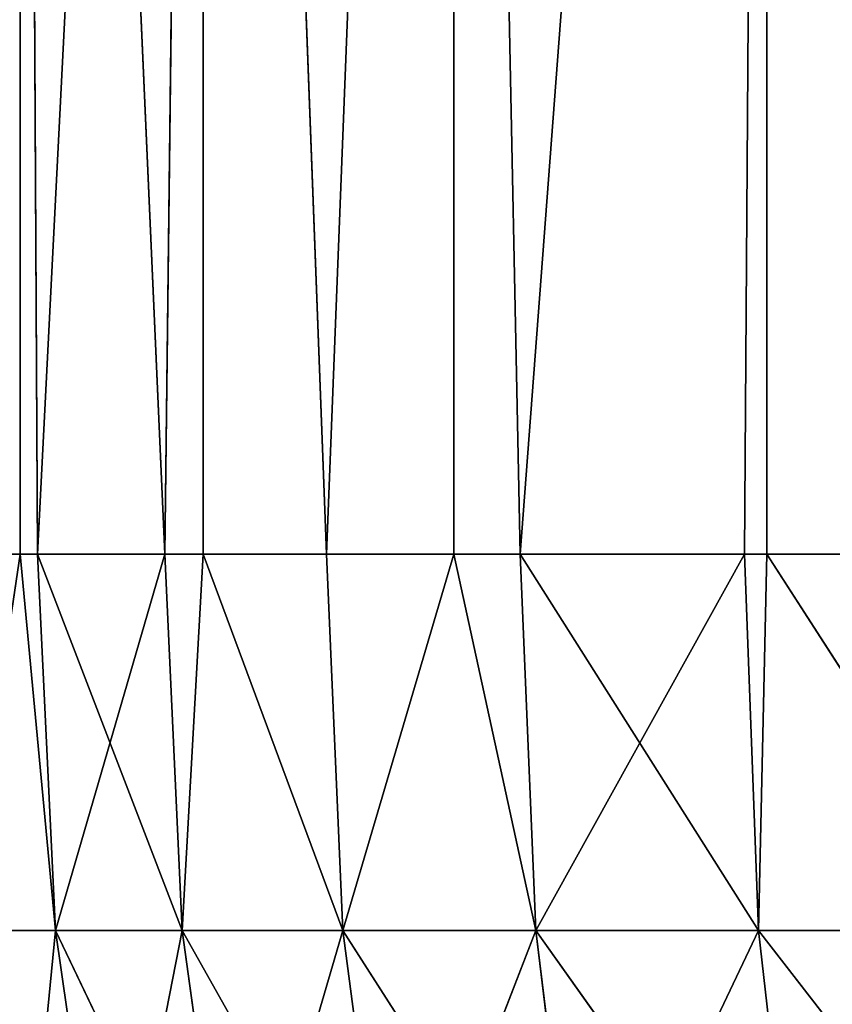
# Model space of a CAD drawing. Extents: x 23.4 to 34.4, y 0.2 to 38.3.
# Tile 52 of 256: x 25.346 to 26.214, y 10.316 to 11.368. Entities that reach past the tile are written whole.
import ezdxf

# ---------------------------------------------------------------- set-up
doc = ezdxf.new("R2010")
doc.units = 0
doc.header["$LTSCALE"] = 2.54
doc.layers.get('0').update_dxf_attribs({"color": 13, "linetype": 'CONTINUOUS'})

# ---------------------------------------------------------------- blocks, each defined once
blk = doc.blocks.new('SZCZOTKA_DO_WC_MOURO_-_WOL')
at = {"color": 0}
for p, q in [((25.3646, 10.7974, 3.4496), (25.346, 14.2835, 3.5096)), ((25.3646, 10.7974, 3.4496), (25.346, 14.2835, 3.5096)), ((25.346, 10.7974, 3.5096), (25.346, 14.2835, 3.5096)), ((25.346, 10.7974, 3.5096), (25.346, 14.2835, 3.5096)), ((25.346, 14.2835, 5.6704), (25.5008, 10.7974, 6.0917)), ((25.346, 14.2835, 5.6704), (25.5008, 10.7974, 6.0917)), ((25.346, 14.2835, 5.6704), (25.3646, 10.7974, 5.7304)), ((25.346, 10.7974, 5.6704), (25.346, 14.2835, 5.6704)), ((25.346, 10.7974, 5.6704), (25.346, 14.2835, 5.6704)), ((25.346, 14.2835, 5.6704), (25.3646, 10.7974, 5.7304)), ((25.3646, 10.7974, 3.4496), (25.5415, 14.2835, 2.9983)), ((25.3646, 10.7974, 3.4496), (25.5415, 14.2835, 2.9983)), ((25.5008, 10.7974, 3.0883), (25.5415, 14.2835, 2.9983)), ((25.5008, 10.7974, 3.0883), (25.5415, 14.2835, 2.9983)), ((25.5415, 14.2835, 6.1817), (25.5008, 10.7974, 6.0917)), ((25.5415, 14.2835, 6.1817), (25.5008, 10.7974, 6.0917)), ((25.5415, 14.2835, 2.9983), (25.5415, 10.7974, 2.9983)), ((25.5415, 14.2835, 2.9983), (25.5415, 10.7974, 2.9983)), ((25.5415, 14.2835, 2.9983), (25.6734, 10.7974, 2.7429)), ((25.5415, 14.2835, 2.9983), (25.6734, 10.7974, 2.7429)), ((25.5415, 14.2835, 6.1817), (25.6734, 10.7974, 6.4371)), ((25.5415, 14.2835, 6.1817), (25.6734, 10.7974, 6.4371)), ((25.5415, 14.2835, 6.1817), (25.5415, 10.7974, 6.1817)), ((25.5415, 14.2835, 6.1817), (25.5415, 10.7974, 6.1817)), ((25.8095, 14.2835, 2.5209), (25.6734, 10.7974, 2.7429)), ((25.8095, 14.2835, 2.5209), (25.6734, 10.7974, 2.7429)), ((25.8095, 14.2835, 6.6591), (25.6734, 10.7974, 6.4371)), ((25.8095, 14.2835, 6.6591), (25.6734, 10.7974, 6.4371)), ((25.8095, 14.2835, 2.5209), (25.8095, 10.7974, 2.5209)), ((25.8095, 14.2835, 2.5209), (25.8095, 10.7974, 2.5209)), ((25.8095, 14.2835, 2.5209), (25.8806, 10.7974, 2.4172)), ((25.8095, 14.2835, 2.5209), (25.8806, 10.7974, 2.4172)), ((25.8095, 14.2835, 6.6591), (25.8806, 10.7974, 6.7628)), ((25.8095, 14.2835, 6.6591), (25.8806, 10.7974, 6.7628)), ((25.8095, 14.2835, 6.6591), (25.8095, 10.7974, 6.6591)), ((25.8095, 14.2835, 6.6591), (25.8095, 10.7974, 6.6591)), ((26.1441, 14.2835, 2.0876), (25.8806, 10.7974, 2.4172)), ((26.1441, 14.2835, 2.0876), (25.8806, 10.7974, 2.4172)), ((26.1441, 14.2835, 7.0924), (25.8806, 10.7974, 6.7628)), ((26.1441, 14.2835, 7.0924), (25.8806, 10.7974, 6.7628)), ((26.1441, 14.2835, 2.0876), (26.1202, 10.7974, 2.1144)), ((26.1441, 14.2835, 2.0876), (26.1202, 10.7974, 2.1144)), ((26.1441, 14.2835, 7.0924), (26.1202, 10.7974, 7.0656)), ((26.1441, 14.2835, 7.0924), (26.1202, 10.7974, 7.0656)), ((26.1441, 10.7974, 2.0876), (26.1441, 14.2835, 2.0876)), ((26.1441, 10.7974, 2.0876), (26.1441, 14.2835, 2.0876)), ((26.1441, 10.7974, 7.0924), (26.1441, 14.2835, 7.0924)), ((26.1441, 10.7974, 7.0924), (26.1441, 14.2835, 7.0924)), ((25.346, 10.7974, 5.6704), (25.2663, 10.7974, 5.3571)), ((25.2663, 10.7974, 3.8229), (25.346, 10.7974, 3.5096)), ((25.2663, 10.7974, 3.8229), (25.346, 10.7974, 3.5096)), ((25.346, 10.7974, 5.6704), (25.2663, 10.7974, 5.3571)), ((25.286, 10.395, 3.8271), (25.346, 10.7974, 3.5096)), ((25.346, 10.7974, 5.6704), (25.286, 10.395, 5.3529)), ((25.346, 10.7974, 5.6704), (25.286, 10.395, 5.3529)), ((25.286, 10.395, 3.8271), (25.346, 10.7974, 3.5096)), ((25.346, 10.7974, 3.5096), (25.3838, 10.395, 3.4557)), ((25.346, 10.7974, 3.5096), (25.3646, 10.7974, 3.4496)), ((25.346, 10.7974, 3.5096), (25.3838, 10.395, 3.4557)), ((25.3646, 10.7974, 5.7304), (25.346, 10.7974, 5.6704)), ((25.346, 10.7974, 5.6704), (25.3838, 10.395, 5.7243)), ((25.346, 10.7974, 5.6704), (25.3838, 10.395, 5.7243)), ((25.346, 10.7974, 3.5096), (25.3646, 10.7974, 3.4496)), ((25.3646, 10.7974, 5.7304), (25.346, 10.7974, 5.6704)), ((25.3646, 10.7974, 3.4496), (25.3838, 10.395, 3.4557)), ((25.3646, 10.7974, 3.4496), (25.3838, 10.395, 3.4557)), ((25.3646, 10.7974, 3.4496), (25.5008, 10.7974, 3.0883)), ((25.5008, 10.7974, 6.0917), (25.3646, 10.7974, 5.7304)), ((25.3646, 10.7974, 5.7304), (25.5193, 10.395, 6.0836)), ((25.3646, 10.7974, 5.7304), (25.5193, 10.395, 6.0836)), ((25.3646, 10.7974, 5.7304), (25.3838, 10.395, 5.7243)), ((25.3646, 10.7974, 5.7304), (25.3838, 10.395, 5.7243)), ((25.3646, 10.7974, 3.4496), (25.5008, 10.7974, 3.0883)), ((25.5008, 10.7974, 6.0917), (25.3646, 10.7974, 5.7304)), ((25.5008, 10.7974, 3.0883), (25.3838, 10.395, 3.4557)), ((25.5008, 10.7974, 3.0883), (25.3838, 10.395, 3.4557)), ((25.5008, 10.7974, 3.0883), (25.5193, 10.395, 3.0964)), ((25.5008, 10.7974, 3.0883), (25.5193, 10.395, 3.0964)), ((25.5008, 10.7974, 3.0883), (25.5415, 10.7974, 2.9983)), ((25.5415, 10.7974, 6.1817), (25.5008, 10.7974, 6.0917)), ((25.5008, 10.7974, 6.0917), (25.5193, 10.395, 6.0836)), ((25.5008, 10.7974, 6.0917), (25.5193, 10.395, 6.0836)), ((25.5008, 10.7974, 3.0883), (25.5415, 10.7974, 2.9983)), ((25.5415, 10.7974, 6.1817), (25.5008, 10.7974, 6.0917)), ((25.5415, 10.7974, 2.9983), (25.5193, 10.395, 3.0964)), ((25.5415, 10.7974, 2.9983), (25.5193, 10.395, 3.0964)), ((25.5415, 10.7974, 6.1817), (25.5193, 10.395, 6.0836)), ((25.5415, 10.7974, 6.1817), (25.5193, 10.395, 6.0836)), ((25.5415, 10.7974, 2.9983), (25.691, 10.395, 2.7529)), ((25.5415, 10.7974, 2.9983), (25.6734, 10.7974, 2.7429)), ((25.5415, 10.7974, 2.9983), (25.691, 10.395, 2.7529)), ((25.6734, 10.7974, 6.4371), (25.5415, 10.7974, 6.1817)), ((25.5415, 10.7974, 6.1817), (25.691, 10.395, 6.4271)), ((25.5415, 10.7974, 6.1817), (25.691, 10.395, 6.4271)), ((25.5415, 10.7974, 2.9983), (25.6734, 10.7974, 2.7429)), ((25.6734, 10.7974, 6.4371), (25.5415, 10.7974, 6.1817)), ((25.6734, 10.7974, 2.7429), (25.691, 10.395, 2.7529)), ((25.6734, 10.7974, 2.7429), (25.691, 10.395, 2.7529)), ((25.6734, 10.7974, 2.7429), (25.8095, 10.7974, 2.5209)), ((25.8095, 10.7974, 6.6591), (25.6734, 10.7974, 6.4371)), ((25.6734, 10.7974, 6.4371), (25.691, 10.395, 6.4271)), ((25.6734, 10.7974, 6.4371), (25.691, 10.395, 6.4271)), ((25.6734, 10.7974, 2.7429), (25.8095, 10.7974, 2.5209)), ((25.8095, 10.7974, 6.6591), (25.6734, 10.7974, 6.4371)), ((25.8095, 10.7974, 2.5209), (25.691, 10.395, 2.7529)), ((25.8095, 10.7974, 2.5209), (25.691, 10.395, 2.7529)), ((25.8095, 10.7974, 6.6591), (25.691, 10.395, 6.4271)), ((25.8095, 10.7974, 6.6591), (25.691, 10.395, 6.4271)), ((25.8095, 10.7974, 2.5209), (25.8971, 10.395, 2.4289)), ((25.8095, 10.7974, 2.5209), (25.8806, 10.7974, 2.4172)), ((25.8095, 10.7974, 2.5209), (25.8971, 10.395, 2.4289)), ((25.8806, 10.7974, 6.7628), (25.8095, 10.7974, 6.6591)), ((25.8095, 10.7974, 6.6591), (25.8971, 10.395, 6.7511)), ((25.8095, 10.7974, 6.6591), (25.8971, 10.395, 6.7511)), ((25.8095, 10.7974, 2.5209), (25.8806, 10.7974, 2.4172)), ((25.8806, 10.7974, 6.7628), (25.8095, 10.7974, 6.6591)), ((25.8806, 10.7974, 2.4172), (25.8971, 10.395, 2.4289)), ((25.8806, 10.7974, 2.4172), (25.8971, 10.395, 2.4289)), ((25.8806, 10.7974, 2.4172), (26.1202, 10.7974, 2.1144)), ((26.1202, 10.7974, 7.0656), (25.8806, 10.7974, 6.7628)), ((25.8806, 10.7974, 6.7628), (26.1354, 10.395, 7.0523)), ((25.8806, 10.7974, 6.7628), (26.1354, 10.395, 7.0523)), ((25.8806, 10.7974, 6.7628), (25.8971, 10.395, 6.7511)), ((25.8806, 10.7974, 6.7628), (25.8971, 10.395, 6.7511)), ((25.8806, 10.7974, 2.4172), (26.1202, 10.7974, 2.1144)), ((26.1202, 10.7974, 7.0656), (25.8806, 10.7974, 6.7628)), ((26.1202, 10.7974, 2.1144), (25.8971, 10.395, 2.4289)), ((26.1202, 10.7974, 2.1144), (25.8971, 10.395, 2.4289)), ((26.1202, 10.7974, 2.1144), (26.1354, 10.395, 2.1277)), ((26.1202, 10.7974, 2.1144), (26.1354, 10.395, 2.1277)), ((26.1202, 10.7974, 2.1144), (26.1441, 10.7974, 2.0876)), ((26.1441, 10.7974, 7.0924), (26.1202, 10.7974, 7.0656)), ((26.1202, 10.7974, 7.0656), (26.1354, 10.395, 7.0523)), ((26.1202, 10.7974, 7.0656), (26.1354, 10.395, 7.0523)), ((26.1202, 10.7974, 2.1144), (26.1441, 10.7974, 2.0876)), ((26.1441, 10.7974, 7.0924), (26.1202, 10.7974, 7.0656)), ((26.1441, 10.7974, 2.0876), (26.1354, 10.395, 2.1277)), ((26.1441, 10.7974, 2.0876), (26.1354, 10.395, 2.1277)), ((26.1441, 10.7974, 7.0924), (26.1354, 10.395, 7.0523)), ((26.1441, 10.7974, 7.0924), (26.1354, 10.395, 7.0523)), ((26.1441, 10.7974, 2.0876), (26.4034, 10.395, 1.8527)), ((26.1441, 10.7974, 2.0876), (26.3897, 10.7974, 1.8379)), ((26.1441, 10.7974, 2.0876), (26.4034, 10.395, 1.8527)), ((26.3897, 10.7974, 7.3421), (26.1441, 10.7974, 7.0924)), ((26.1441, 10.7974, 7.0924), (26.4034, 10.395, 7.3273)), ((26.1441, 10.7974, 7.0924), (26.4034, 10.395, 7.3273)), ((26.1441, 10.7974, 2.0876), (26.3897, 10.7974, 1.8379)), ((26.3897, 10.7974, 7.3421), (26.1441, 10.7974, 7.0924)), ((25.3838, 10.395, 3.4557), (25.286, 10.395, 3.8271)), ((25.286, 10.395, 5.3529), (25.3838, 10.395, 5.7243)), ((25.286, 10.395, 5.3529), (25.3838, 10.395, 5.7243)), ((25.3838, 10.395, 3.4557), (25.286, 10.395, 3.8271)), ((25.3451, 9.9966, 3.8394), (25.3838, 10.395, 3.4557)), ((25.3451, 9.9966, 3.8394), (25.3838, 10.395, 3.4557)), ((25.5193, 10.395, 3.0964), (25.3838, 10.395, 3.4557)), ((25.3838, 10.395, 5.7243), (25.5193, 10.395, 6.0836)), ((25.4413, 9.9966, 5.7059), (25.3838, 10.395, 5.7243)), ((25.4413, 9.9966, 5.7059), (25.3838, 10.395, 5.7243)), ((25.5745, 9.9966, 6.0595), (25.3838, 10.395, 5.7243)), ((25.5745, 9.9966, 6.0595), (25.3838, 10.395, 5.7243)), ((25.3838, 10.395, 5.7243), (25.5193, 10.395, 6.0836)), ((25.4413, 9.9966, 3.474), (25.3838, 10.395, 3.4557)), ((25.5193, 10.395, 3.0964), (25.3838, 10.395, 3.4557)), ((25.4413, 9.9966, 3.474), (25.3838, 10.395, 3.4557)), ((25.4413, 9.9966, 3.474), (25.5193, 10.395, 3.0964)), ((25.4413, 9.9966, 3.474), (25.5193, 10.395, 3.0964)), ((25.691, 10.395, 2.7529), (25.5193, 10.395, 3.0964)), ((25.5193, 10.395, 6.0836), (25.691, 10.395, 6.4271)), ((25.5745, 9.9966, 6.0595), (25.5193, 10.395, 6.0836)), ((25.5745, 9.9966, 6.0595), (25.5193, 10.395, 6.0836)), ((25.7435, 9.9966, 6.3974), (25.5193, 10.395, 6.0836)), ((25.7435, 9.9966, 6.3974), (25.5193, 10.395, 6.0836)), ((25.5193, 10.395, 6.0836), (25.691, 10.395, 6.4271)), ((25.5745, 9.9966, 3.1205), (25.5193, 10.395, 3.0964)), ((25.691, 10.395, 2.7529), (25.5193, 10.395, 3.0964)), ((25.5745, 9.9966, 3.1205), (25.5193, 10.395, 3.0964)), ((25.5745, 9.9966, 3.1205), (25.691, 10.395, 2.7529)), ((25.5745, 9.9966, 3.1205), (25.691, 10.395, 2.7529)), ((25.8971, 10.395, 2.4289), (25.691, 10.395, 2.7529)), ((25.691, 10.395, 6.4271), (25.8971, 10.395, 6.7511)), ((25.7435, 9.9966, 6.3974), (25.691, 10.395, 6.4271)), ((25.7435, 9.9966, 6.3974), (25.691, 10.395, 6.4271)), ((25.9462, 9.9966, 6.7162), (25.691, 10.395, 6.4271)), ((25.9462, 9.9966, 6.7162), (25.691, 10.395, 6.4271)), ((25.691, 10.395, 6.4271), (25.8971, 10.395, 6.7511)), ((25.7435, 9.9966, 2.7826), (25.691, 10.395, 2.7529)), ((25.8971, 10.395, 2.4289), (25.691, 10.395, 2.7529)), ((25.7435, 9.9966, 2.7826), (25.691, 10.395, 2.7529)), ((25.7435, 9.9966, 2.7826), (25.8971, 10.395, 2.4289)), ((25.7435, 9.9966, 2.7826), (25.8971, 10.395, 2.4289)), ((26.1354, 10.395, 2.1277), (25.8971, 10.395, 2.4289)), ((25.8971, 10.395, 6.7511), (26.1354, 10.395, 7.0523)), ((25.9462, 9.9966, 6.7162), (25.8971, 10.395, 6.7511)), ((25.9462, 9.9966, 6.7162), (25.8971, 10.395, 6.7511)), ((26.1807, 9.9966, 7.0124), (25.8971, 10.395, 6.7511)), ((26.1807, 9.9966, 7.0124), (25.8971, 10.395, 6.7511)), ((25.8971, 10.395, 6.7511), (26.1354, 10.395, 7.0523)), ((25.9462, 9.9966, 2.4638), (25.8971, 10.395, 2.4289)), ((26.1354, 10.395, 2.1277), (25.8971, 10.395, 2.4289)), ((25.9462, 9.9966, 2.4638), (25.8971, 10.395, 2.4289)), ((25.9462, 9.9966, 2.4638), (26.1354, 10.395, 2.1277)), ((25.9462, 9.9966, 2.4638), (26.1354, 10.395, 2.1277)), ((26.4034, 10.395, 1.8527), (26.1354, 10.395, 2.1277)), ((26.1354, 10.395, 7.0523), (26.4034, 10.395, 7.3273)), ((26.1807, 9.9966, 7.0124), (26.1354, 10.395, 7.0523)), ((26.1807, 9.9966, 7.0124), (26.1354, 10.395, 7.0523)), ((26.4444, 9.9966, 7.283), (26.1354, 10.395, 7.0523)), ((26.4444, 9.9966, 7.283), (26.1354, 10.395, 7.0523)), ((26.1354, 10.395, 7.0523), (26.4034, 10.395, 7.3273)), ((26.1807, 9.9966, 2.1676), (26.1354, 10.395, 2.1277)), ((26.4034, 10.395, 1.8527), (26.1354, 10.395, 2.1277)), ((26.1807, 9.9966, 2.1676), (26.1354, 10.395, 2.1277))]:
    blk.add_line(p, q, dxfattribs=at)
mesh = blk.add_polyface(dxfattribs=at)
corners = [(34.437, 37.7835, 8.99), (23.437, 0.7835, 8.99), (23.437, 37.7835, 8.99)]
mesh.append_faces([[corners[k] for k in face] for face in [(0, 1, 2)]], dxfattribs={"color": 0})
mesh = blk.add_polyface(dxfattribs=at)
corners = [(34.437, 37.7835, 8.99), (33.937, 0.2835, 8.99), (23.437, 0.7835, 8.99)]
mesh.append_faces([[corners[k] for k in face] for face in [(0, 1, 2)]], dxfattribs={"color": 0})
mesh = blk.add_polyface(dxfattribs=at)
corners = [(34.437, 37.7835, 9.19), (23.437, 37.7835, 9.19), (34.437, 0.7835, 9.19)]
mesh.append_faces([[corners[k] for k in face] for face in [(0, 1, 2)]], dxfattribs={"color": 0})
mesh = blk.add_polyface(dxfattribs=at)
corners = [(34.437, 0.7835, 9.19), (23.437, 37.7835, 9.19), (23.437, 0.7835, 9.19)]
mesh.append_faces([[corners[k] for k in face] for face in [(0, 1, 2)]], dxfattribs={"color": 0})
mesh = blk.add_polyface(dxfattribs=at)
corners = [(33.237, 0.2835, 0.09), (24.637, 0.2835, 0.09), (25.037, 24.4835, 0.09)]
mesh.append_faces([[corners[k] for k in face] for face in [(0, 1, 2)]], dxfattribs={"color": 0})
mesh = blk.add_polyface(dxfattribs=at)
corners = [(33.237, 0.2835, 0.19), (32.837, 24.4835, 0.19), (24.637, 0.2835, 0.19)]
mesh.append_faces([[corners[k] for k in face] for face in [(0, 1, 2)]], dxfattribs={"color": 0})
mesh = blk.add_polyface(dxfattribs=at)
corners = [(32.837, 24.4835, 0.19), (25.037, 24.4835, 0.19), (24.637, 0.2835, 0.19)]
mesh.append_faces([[corners[k] for k in face] for face in [(0, 1, 2)]], dxfattribs={"color": 0})
mesh = blk.add_polyface(dxfattribs=at)
corners = [(33.237, 0.2835, 0.09), (25.037, 24.4835, 0.09), (32.837, 24.4835, 0.09)]
mesh.append_faces([[corners[k] for k in face] for face in [(0, 1, 2)]], dxfattribs={"color": 0})
mesh = blk.add_polyface(dxfattribs=at)
corners = [(25.346, 14.2835, 3.5096), (25.2663, 10.7974, 3.8229), (25.2269, 14.2835, 4.044)]
mesh.append_faces([[corners[k] for k in face] for face in [(0, 1, 2)]], dxfattribs={"color": 0})
mesh = blk.add_polyface(dxfattribs=at)
corners = [(25.2269, 14.2835, 5.136), (25.2663, 10.7974, 5.3571), (25.346, 14.2835, 5.6704)]
mesh.append_faces([[corners[k] for k in face] for face in [(0, 1, 2)]], dxfattribs={"color": 0})
mesh = blk.add_polyface(dxfattribs=at)
corners = [(25.346, 14.2835, 3.5096), (25.346, 10.7974, 3.5096), (25.2663, 10.7974, 3.8229)]
mesh.append_faces([[corners[k] for k in face] for face in [(0, 1, 2)]], dxfattribs={"color": 0})
mesh = blk.add_polyface(dxfattribs=at)
corners = [(25.346, 14.2835, 5.6704), (25.2663, 10.7974, 5.3571), (25.346, 10.7974, 5.6704)]
mesh.append_faces([[corners[k] for k in face] for face in [(0, 1, 2)]], dxfattribs={"color": 0})
mesh = blk.add_polyface(dxfattribs=at)
corners = [(25.5415, 14.2835, 2.9983), (25.3646, 10.7974, 3.4496), (25.346, 14.2835, 3.5096)]
mesh.append_faces([[corners[k] for k in face] for face in [(0, 1, 2)]], dxfattribs={"color": 0})
mesh = blk.add_polyface(dxfattribs=at)
corners = [(25.346, 14.2835, 3.5096), (25.3646, 10.7974, 3.4496), (25.346, 10.7974, 3.5096)]
mesh.append_faces([[corners[k] for k in face] for face in [(0, 1, 2)]], dxfattribs={"color": 0})
mesh = blk.add_polyface(dxfattribs=at)
corners = [(25.346, 14.2835, 5.6704), (25.5008, 10.7974, 6.0917), (25.5415, 14.2835, 6.1817)]
mesh.append_faces([[corners[k] for k in face] for face in [(0, 1, 2)]], dxfattribs={"color": 0})
mesh = blk.add_polyface(dxfattribs=at)
corners = [(25.346, 14.2835, 5.6704), (25.3646, 10.7974, 5.7304), (25.5008, 10.7974, 6.0917)]
mesh.append_faces([[corners[k] for k in face] for face in [(0, 1, 2)]], dxfattribs={"color": 0})
mesh = blk.add_polyface(dxfattribs=at)
corners = [(25.346, 14.2835, 5.6704), (25.346, 10.7974, 5.6704), (25.3646, 10.7974, 5.7304)]
mesh.append_faces([[corners[k] for k in face] for face in [(0, 1, 2)]], dxfattribs={"color": 0})
mesh = blk.add_polyface(dxfattribs=at)
corners = [(25.5415, 14.2835, 2.9983), (25.5008, 10.7974, 3.0883), (25.3646, 10.7974, 3.4496)]
mesh.append_faces([[corners[k] for k in face] for face in [(0, 1, 2)]], dxfattribs={"color": 0})
mesh = blk.add_polyface(dxfattribs=at)
corners = [(25.5415, 14.2835, 2.9983), (25.5415, 10.7974, 2.9983), (25.5008, 10.7974, 3.0883)]
mesh.append_faces([[corners[k] for k in face] for face in [(0, 1, 2)]], dxfattribs={"color": 0})
mesh = blk.add_polyface(dxfattribs=at)
corners = [(25.5415, 14.2835, 6.1817), (25.5008, 10.7974, 6.0917), (25.5415, 10.7974, 6.1817)]
mesh.append_faces([[corners[k] for k in face] for face in [(0, 1, 2)]], dxfattribs={"color": 0})
mesh = blk.add_polyface(dxfattribs=at)
corners = [(25.5415, 14.2835, 2.9983), (25.6734, 10.7974, 2.7429), (25.5415, 10.7974, 2.9983)]
mesh.append_faces([[corners[k] for k in face] for face in [(0, 1, 2)]], dxfattribs={"color": 0})
mesh = blk.add_polyface(dxfattribs=at)
corners = [(25.8095, 14.2835, 2.5209), (25.6734, 10.7974, 2.7429), (25.5415, 14.2835, 2.9983)]
mesh.append_faces([[corners[k] for k in face] for face in [(0, 1, 2)]], dxfattribs={"color": 0})
mesh = blk.add_polyface(dxfattribs=at)
corners = [(25.5415, 14.2835, 6.1817), (25.6734, 10.7974, 6.4371), (25.8095, 14.2835, 6.6591)]
mesh.append_faces([[corners[k] for k in face] for face in [(0, 1, 2)]], dxfattribs={"color": 0})
mesh = blk.add_polyface(dxfattribs=at)
corners = [(25.5415, 14.2835, 6.1817), (25.5415, 10.7974, 6.1817), (25.6734, 10.7974, 6.4371)]
mesh.append_faces([[corners[k] for k in face] for face in [(0, 1, 2)]], dxfattribs={"color": 0})
mesh = blk.add_polyface(dxfattribs=at)
corners = [(25.8095, 14.2835, 2.5209), (25.8095, 10.7974, 2.5209), (25.6734, 10.7974, 2.7429)]
mesh.append_faces([[corners[k] for k in face] for face in [(0, 1, 2)]], dxfattribs={"color": 0})
mesh = blk.add_polyface(dxfattribs=at)
corners = [(25.8095, 14.2835, 6.6591), (25.6734, 10.7974, 6.4371), (25.8095, 10.7974, 6.6591)]
mesh.append_faces([[corners[k] for k in face] for face in [(0, 1, 2)]], dxfattribs={"color": 0})
mesh = blk.add_polyface(dxfattribs=at)
corners = [(25.8095, 14.2835, 2.5209), (25.8806, 10.7974, 2.4172), (25.8095, 10.7974, 2.5209)]
mesh.append_faces([[corners[k] for k in face] for face in [(0, 1, 2)]], dxfattribs={"color": 0})
mesh = blk.add_polyface(dxfattribs=at)
corners = [(26.1441, 14.2835, 2.0876), (25.8806, 10.7974, 2.4172), (25.8095, 14.2835, 2.5209)]
mesh.append_faces([[corners[k] for k in face] for face in [(0, 1, 2)]], dxfattribs={"color": 0})
mesh = blk.add_polyface(dxfattribs=at)
corners = [(25.8095, 14.2835, 6.6591), (25.8806, 10.7974, 6.7628), (26.1441, 14.2835, 7.0924)]
mesh.append_faces([[corners[k] for k in face] for face in [(0, 1, 2)]], dxfattribs={"color": 0})
mesh = blk.add_polyface(dxfattribs=at)
corners = [(25.8095, 14.2835, 6.6591), (25.8095, 10.7974, 6.6591), (25.8806, 10.7974, 6.7628)]
mesh.append_faces([[corners[k] for k in face] for face in [(0, 1, 2)]], dxfattribs={"color": 0})
mesh = blk.add_polyface(dxfattribs=at)
corners = [(26.1441, 14.2835, 2.0876), (26.1202, 10.7974, 2.1144), (25.8806, 10.7974, 2.4172)]
mesh.append_faces([[corners[k] for k in face] for face in [(0, 1, 2)]], dxfattribs={"color": 0})
mesh = blk.add_polyface(dxfattribs=at)
corners = [(26.1441, 14.2835, 7.0924), (25.8806, 10.7974, 6.7628), (26.1202, 10.7974, 7.0656)]
mesh.append_faces([[corners[k] for k in face] for face in [(0, 1, 2)]], dxfattribs={"color": 0})
mesh = blk.add_polyface(dxfattribs=at)
corners = [(26.1441, 14.2835, 2.0876), (26.1441, 10.7974, 2.0876), (26.1202, 10.7974, 2.1144)]
mesh.append_faces([[corners[k] for k in face] for face in [(0, 1, 2)]], dxfattribs={"color": 0})
mesh = blk.add_polyface(dxfattribs=at)
corners = [(26.1441, 14.2835, 7.0924), (26.1202, 10.7974, 7.0656), (26.1441, 10.7974, 7.0924)]
mesh.append_faces([[corners[k] for k in face] for face in [(0, 1, 2)]], dxfattribs={"color": 0})
mesh = blk.add_polyface(dxfattribs=at)
corners = [(26.5382, 14.2835, 1.7076), (26.3897, 10.7974, 1.8379), (26.1441, 14.2835, 2.0876)]
mesh.append_faces([[corners[k] for k in face] for face in [(0, 1, 2)]], dxfattribs={"color": 0})
mesh = blk.add_polyface(dxfattribs=at)
corners = [(26.1441, 14.2835, 2.0876), (26.3897, 10.7974, 1.8379), (26.1441, 10.7974, 2.0876)]
mesh.append_faces([[corners[k] for k in face] for face in [(0, 1, 2)]], dxfattribs={"color": 0})
mesh = blk.add_polyface(dxfattribs=at)
corners = [(26.1441, 14.2835, 7.0924), (26.1441, 10.7974, 7.0924), (26.3897, 10.7974, 7.3421)]
mesh.append_faces([[corners[k] for k in face] for face in [(0, 1, 2)]], dxfattribs={"color": 0})
mesh = blk.add_polyface(dxfattribs=at)
corners = [(26.5382, 14.2835, 7.4724), (26.1441, 14.2835, 7.0924), (26.3897, 10.7974, 7.3421)]
mesh.append_faces([[corners[k] for k in face] for face in [(0, 1, 2)]], dxfattribs={"color": 0})
mesh = blk.add_polyface(dxfattribs=at)
corners = [(25.2663, 10.7974, 5.3571), (25.286, 10.395, 5.3529), (25.346, 10.7974, 5.6704)]
mesh.append_faces([[corners[k] for k in face] for face in [(0, 1, 2)]], dxfattribs={"color": 0})
mesh = blk.add_polyface(dxfattribs=at)
corners = [(25.346, 10.7974, 3.5096), (25.286, 10.395, 3.8271), (25.2663, 10.7974, 3.8229)]
mesh.append_faces([[corners[k] for k in face] for face in [(0, 1, 2)]], dxfattribs={"color": 0})
mesh = blk.add_polyface(dxfattribs=at)
corners = [(25.346, 10.7974, 3.5096), (25.3838, 10.395, 3.4557), (25.286, 10.395, 3.8271)]
mesh.append_faces([[corners[k] for k in face] for face in [(0, 1, 2)]], dxfattribs={"color": 0})
mesh = blk.add_polyface(dxfattribs=at)
corners = [(25.346, 10.7974, 5.6704), (25.286, 10.395, 5.3529), (25.3838, 10.395, 5.7243)]
mesh.append_faces([[corners[k] for k in face] for face in [(0, 1, 2)]], dxfattribs={"color": 0})
mesh = blk.add_polyface(dxfattribs=at)
corners = [(25.3646, 10.7974, 3.4496), (25.3838, 10.395, 3.4557), (25.346, 10.7974, 3.5096)]
mesh.append_faces([[corners[k] for k in face] for face in [(0, 1, 2)]], dxfattribs={"color": 0})
mesh = blk.add_polyface(dxfattribs=at)
corners = [(25.346, 10.7974, 5.6704), (25.3838, 10.395, 5.7243), (25.3646, 10.7974, 5.7304)]
mesh.append_faces([[corners[k] for k in face] for face in [(0, 1, 2)]], dxfattribs={"color": 0})
mesh = blk.add_polyface(dxfattribs=at)
corners = [(25.5008, 10.7974, 3.0883), (25.3838, 10.395, 3.4557), (25.3646, 10.7974, 3.4496)]
mesh.append_faces([[corners[k] for k in face] for face in [(0, 1, 2)]], dxfattribs={"color": 0})
mesh = blk.add_polyface(dxfattribs=at)
corners = [(25.3646, 10.7974, 5.7304), (25.5193, 10.395, 6.0836), (25.5008, 10.7974, 6.0917)]
mesh.append_faces([[corners[k] for k in face] for face in [(0, 1, 2)]], dxfattribs={"color": 0})
mesh = blk.add_polyface(dxfattribs=at)
corners = [(25.3646, 10.7974, 5.7304), (25.3838, 10.395, 5.7243), (25.5193, 10.395, 6.0836)]
mesh.append_faces([[corners[k] for k in face] for face in [(0, 1, 2)]], dxfattribs={"color": 0})
mesh = blk.add_polyface(dxfattribs=at)
corners = [(25.5008, 10.7974, 3.0883), (25.5193, 10.395, 3.0964), (25.3838, 10.395, 3.4557)]
mesh.append_faces([[corners[k] for k in face] for face in [(0, 1, 2)]], dxfattribs={"color": 0})
mesh = blk.add_polyface(dxfattribs=at)
corners = [(25.5415, 10.7974, 2.9983), (25.5193, 10.395, 3.0964), (25.5008, 10.7974, 3.0883)]
mesh.append_faces([[corners[k] for k in face] for face in [(0, 1, 2)]], dxfattribs={"color": 0})
mesh = blk.add_polyface(dxfattribs=at)
corners = [(25.5008, 10.7974, 6.0917), (25.5193, 10.395, 6.0836), (25.5415, 10.7974, 6.1817)]
mesh.append_faces([[corners[k] for k in face] for face in [(0, 1, 2)]], dxfattribs={"color": 0})
mesh = blk.add_polyface(dxfattribs=at)
corners = [(25.5415, 10.7974, 2.9983), (25.691, 10.395, 2.7529), (25.5193, 10.395, 3.0964)]
mesh.append_faces([[corners[k] for k in face] for face in [(0, 1, 2)]], dxfattribs={"color": 0})
mesh = blk.add_polyface(dxfattribs=at)
corners = [(25.5415, 10.7974, 6.1817), (25.5193, 10.395, 6.0836), (25.691, 10.395, 6.4271)]
mesh.append_faces([[corners[k] for k in face] for face in [(0, 1, 2)]], dxfattribs={"color": 0})
mesh = blk.add_polyface(dxfattribs=at)
corners = [(25.6734, 10.7974, 2.7429), (25.691, 10.395, 2.7529), (25.5415, 10.7974, 2.9983)]
mesh.append_faces([[corners[k] for k in face] for face in [(0, 1, 2)]], dxfattribs={"color": 0})
mesh = blk.add_polyface(dxfattribs=at)
corners = [(25.5415, 10.7974, 6.1817), (25.691, 10.395, 6.4271), (25.6734, 10.7974, 6.4371)]
mesh.append_faces([[corners[k] for k in face] for face in [(0, 1, 2)]], dxfattribs={"color": 0})
mesh = blk.add_polyface(dxfattribs=at)
corners = [(25.8095, 10.7974, 2.5209), (25.691, 10.395, 2.7529), (25.6734, 10.7974, 2.7429)]
mesh.append_faces([[corners[k] for k in face] for face in [(0, 1, 2)]], dxfattribs={"color": 0})
mesh = blk.add_polyface(dxfattribs=at)
corners = [(25.6734, 10.7974, 6.4371), (25.691, 10.395, 6.4271), (25.8095, 10.7974, 6.6591)]
mesh.append_faces([[corners[k] for k in face] for face in [(0, 1, 2)]], dxfattribs={"color": 0})
mesh = blk.add_polyface(dxfattribs=at)
corners = [(25.8095, 10.7974, 2.5209), (25.8971, 10.395, 2.4289), (25.691, 10.395, 2.7529)]
mesh.append_faces([[corners[k] for k in face] for face in [(0, 1, 2)]], dxfattribs={"color": 0})
mesh = blk.add_polyface(dxfattribs=at)
corners = [(25.8095, 10.7974, 6.6591), (25.691, 10.395, 6.4271), (25.8971, 10.395, 6.7511)]
mesh.append_faces([[corners[k] for k in face] for face in [(0, 1, 2)]], dxfattribs={"color": 0})
mesh = blk.add_polyface(dxfattribs=at)
corners = [(25.8806, 10.7974, 2.4172), (25.8971, 10.395, 2.4289), (25.8095, 10.7974, 2.5209)]
mesh.append_faces([[corners[k] for k in face] for face in [(0, 1, 2)]], dxfattribs={"color": 0})
mesh = blk.add_polyface(dxfattribs=at)
corners = [(25.8095, 10.7974, 6.6591), (25.8971, 10.395, 6.7511), (25.8806, 10.7974, 6.7628)]
mesh.append_faces([[corners[k] for k in face] for face in [(0, 1, 2)]], dxfattribs={"color": 0})
mesh = blk.add_polyface(dxfattribs=at)
corners = [(26.1202, 10.7974, 2.1144), (25.8971, 10.395, 2.4289), (25.8806, 10.7974, 2.4172)]
mesh.append_faces([[corners[k] for k in face] for face in [(0, 1, 2)]], dxfattribs={"color": 0})
mesh = blk.add_polyface(dxfattribs=at)
corners = [(25.8806, 10.7974, 6.7628), (26.1354, 10.395, 7.0523), (26.1202, 10.7974, 7.0656)]
mesh.append_faces([[corners[k] for k in face] for face in [(0, 1, 2)]], dxfattribs={"color": 0})
mesh = blk.add_polyface(dxfattribs=at)
corners = [(25.8806, 10.7974, 6.7628), (25.8971, 10.395, 6.7511), (26.1354, 10.395, 7.0523)]
mesh.append_faces([[corners[k] for k in face] for face in [(0, 1, 2)]], dxfattribs={"color": 0})
mesh = blk.add_polyface(dxfattribs=at)
corners = [(26.1202, 10.7974, 2.1144), (26.1354, 10.395, 2.1277), (25.8971, 10.395, 2.4289)]
mesh.append_faces([[corners[k] for k in face] for face in [(0, 1, 2)]], dxfattribs={"color": 0})
mesh = blk.add_polyface(dxfattribs=at)
corners = [(26.1441, 10.7974, 2.0876), (26.1354, 10.395, 2.1277), (26.1202, 10.7974, 2.1144)]
mesh.append_faces([[corners[k] for k in face] for face in [(0, 1, 2)]], dxfattribs={"color": 0})
mesh = blk.add_polyface(dxfattribs=at)
corners = [(26.1202, 10.7974, 7.0656), (26.1354, 10.395, 7.0523), (26.1441, 10.7974, 7.0924)]
mesh.append_faces([[corners[k] for k in face] for face in [(0, 1, 2)]], dxfattribs={"color": 0})
mesh = blk.add_polyface(dxfattribs=at)
corners = [(26.1441, 10.7974, 2.0876), (26.4034, 10.395, 1.8527), (26.1354, 10.395, 2.1277)]
mesh.append_faces([[corners[k] for k in face] for face in [(0, 1, 2)]], dxfattribs={"color": 0})
mesh = blk.add_polyface(dxfattribs=at)
corners = [(26.1441, 10.7974, 7.0924), (26.1354, 10.395, 7.0523), (26.4034, 10.395, 7.3273)]
mesh.append_faces([[corners[k] for k in face] for face in [(0, 1, 2)]], dxfattribs={"color": 0})
mesh = blk.add_polyface(dxfattribs=at)
corners = [(26.3897, 10.7974, 1.8379), (26.4034, 10.395, 1.8527), (26.1441, 10.7974, 2.0876)]
mesh.append_faces([[corners[k] for k in face] for face in [(0, 1, 2)]], dxfattribs={"color": 0})
mesh = blk.add_polyface(dxfattribs=at)
corners = [(26.1441, 10.7974, 7.0924), (26.4034, 10.395, 7.3273), (26.3897, 10.7974, 7.3421)]
mesh.append_faces([[corners[k] for k in face] for face in [(0, 1, 2)]], dxfattribs={"color": 0})
mesh = blk.add_polyface(dxfattribs=at)
corners = [(25.286, 10.395, 5.3529), (25.3451, 9.9966, 5.3406), (25.4413, 9.9966, 5.7059)]
mesh.append_faces([[corners[k] for k in face] for face in [(0, 1, 2)]], dxfattribs={"color": 0})
mesh = blk.add_polyface(dxfattribs=at)
corners = [(25.286, 10.395, 5.3529), (25.4413, 9.9966, 5.7059), (25.3838, 10.395, 5.7243)]
mesh.append_faces([[corners[k] for k in face] for face in [(0, 1, 2)]], dxfattribs={"color": 0})
mesh = blk.add_polyface(dxfattribs=at)
corners = [(25.3838, 10.395, 3.4557), (25.3451, 9.9966, 3.8394), (25.286, 10.395, 3.8271)]
mesh.append_faces([[corners[k] for k in face] for face in [(0, 1, 2)]], dxfattribs={"color": 0})
mesh = blk.add_polyface(dxfattribs=at)
corners = [(25.3838, 10.395, 3.4557), (25.4413, 9.9966, 3.474), (25.3451, 9.9966, 3.8394)]
mesh.append_faces([[corners[k] for k in face] for face in [(0, 1, 2)]], dxfattribs={"color": 0})
mesh = blk.add_polyface(dxfattribs=at)
corners = [(25.3838, 10.395, 5.7243), (25.4413, 9.9966, 5.7059), (25.5745, 9.9966, 6.0595)]
mesh.append_faces([[corners[k] for k in face] for face in [(0, 1, 2)]], dxfattribs={"color": 0})
mesh = blk.add_polyface(dxfattribs=at)
corners = [(25.3838, 10.395, 5.7243), (25.5745, 9.9966, 6.0595), (25.5193, 10.395, 6.0836)]
mesh.append_faces([[corners[k] for k in face] for face in [(0, 1, 2)]], dxfattribs={"color": 0})
mesh = blk.add_polyface(dxfattribs=at)
corners = [(25.5193, 10.395, 3.0964), (25.4413, 9.9966, 3.474), (25.3838, 10.395, 3.4557)]
mesh.append_faces([[corners[k] for k in face] for face in [(0, 1, 2)]], dxfattribs={"color": 0})
mesh = blk.add_polyface(dxfattribs=at)
corners = [(25.5193, 10.395, 3.0964), (25.5745, 9.9966, 3.1205), (25.4413, 9.9966, 3.474)]
mesh.append_faces([[corners[k] for k in face] for face in [(0, 1, 2)]], dxfattribs={"color": 0})
mesh = blk.add_polyface(dxfattribs=at)
corners = [(25.5193, 10.395, 6.0836), (25.5745, 9.9966, 6.0595), (25.7435, 9.9966, 6.3974)]
mesh.append_faces([[corners[k] for k in face] for face in [(0, 1, 2)]], dxfattribs={"color": 0})
mesh = blk.add_polyface(dxfattribs=at)
corners = [(25.5193, 10.395, 6.0836), (25.7435, 9.9966, 6.3974), (25.691, 10.395, 6.4271)]
mesh.append_faces([[corners[k] for k in face] for face in [(0, 1, 2)]], dxfattribs={"color": 0})
mesh = blk.add_polyface(dxfattribs=at)
corners = [(25.691, 10.395, 2.7529), (25.5745, 9.9966, 3.1205), (25.5193, 10.395, 3.0964)]
mesh.append_faces([[corners[k] for k in face] for face in [(0, 1, 2)]], dxfattribs={"color": 0})
mesh = blk.add_polyface(dxfattribs=at)
corners = [(25.691, 10.395, 2.7529), (25.7435, 9.9966, 2.7826), (25.5745, 9.9966, 3.1205)]
mesh.append_faces([[corners[k] for k in face] for face in [(0, 1, 2)]], dxfattribs={"color": 0})
mesh = blk.add_polyface(dxfattribs=at)
corners = [(25.691, 10.395, 6.4271), (25.7435, 9.9966, 6.3974), (25.9462, 9.9966, 6.7162)]
mesh.append_faces([[corners[k] for k in face] for face in [(0, 1, 2)]], dxfattribs={"color": 0})
mesh = blk.add_polyface(dxfattribs=at)
corners = [(25.691, 10.395, 6.4271), (25.9462, 9.9966, 6.7162), (25.8971, 10.395, 6.7511)]
mesh.append_faces([[corners[k] for k in face] for face in [(0, 1, 2)]], dxfattribs={"color": 0})
mesh = blk.add_polyface(dxfattribs=at)
corners = [(25.8971, 10.395, 2.4289), (25.7435, 9.9966, 2.7826), (25.691, 10.395, 2.7529)]
mesh.append_faces([[corners[k] for k in face] for face in [(0, 1, 2)]], dxfattribs={"color": 0})
mesh = blk.add_polyface(dxfattribs=at)
corners = [(25.8971, 10.395, 2.4289), (25.9462, 9.9966, 2.4638), (25.7435, 9.9966, 2.7826)]
mesh.append_faces([[corners[k] for k in face] for face in [(0, 1, 2)]], dxfattribs={"color": 0})
mesh = blk.add_polyface(dxfattribs=at)
corners = [(25.8971, 10.395, 6.7511), (25.9462, 9.9966, 6.7162), (26.1807, 9.9966, 7.0124)]
mesh.append_faces([[corners[k] for k in face] for face in [(0, 1, 2)]], dxfattribs={"color": 0})
mesh = blk.add_polyface(dxfattribs=at)
corners = [(25.8971, 10.395, 6.7511), (26.1807, 9.9966, 7.0124), (26.1354, 10.395, 7.0523)]
mesh.append_faces([[corners[k] for k in face] for face in [(0, 1, 2)]], dxfattribs={"color": 0})
mesh = blk.add_polyface(dxfattribs=at)
corners = [(26.1354, 10.395, 2.1277), (25.9462, 9.9966, 2.4638), (25.8971, 10.395, 2.4289)]
mesh.append_faces([[corners[k] for k in face] for face in [(0, 1, 2)]], dxfattribs={"color": 0})
mesh = blk.add_polyface(dxfattribs=at)
corners = [(26.1354, 10.395, 2.1277), (26.1807, 9.9966, 2.1676), (25.9462, 9.9966, 2.4638)]
mesh.append_faces([[corners[k] for k in face] for face in [(0, 1, 2)]], dxfattribs={"color": 0})
mesh = blk.add_polyface(dxfattribs=at)
corners = [(26.1354, 10.395, 7.0523), (26.1807, 9.9966, 7.0124), (26.4444, 9.9966, 7.283)]
mesh.append_faces([[corners[k] for k in face] for face in [(0, 1, 2)]], dxfattribs={"color": 0})
mesh = blk.add_polyface(dxfattribs=at)
corners = [(26.1354, 10.395, 7.0523), (26.4444, 9.9966, 7.283), (26.4034, 10.395, 7.3273)]
mesh.append_faces([[corners[k] for k in face] for face in [(0, 1, 2)]], dxfattribs={"color": 0})
mesh = blk.add_polyface(dxfattribs=at)
corners = [(26.4034, 10.395, 1.8527), (26.1807, 9.9966, 2.1676), (26.1354, 10.395, 2.1277)]
mesh.append_faces([[corners[k] for k in face] for face in [(0, 1, 2)]], dxfattribs={"color": 0})
mesh = blk.add_polyface(dxfattribs=at)
corners = [(26.4034, 10.395, 1.8527), (26.4444, 9.9966, 1.897), (26.1807, 9.9966, 2.1676)]
mesh.append_faces([[corners[k] for k in face] for face in [(0, 1, 2)]], dxfattribs={"color": 0})

msp = doc.modelspace()

# ---------------------------------------------------------------- block references
at = {"color": 0}
msp.add_blockref('SZCZOTKA_DO_WC_MOURO_-_WOL', (0, 0), dxfattribs=at)

doc.saveas('drawing.dxf')
